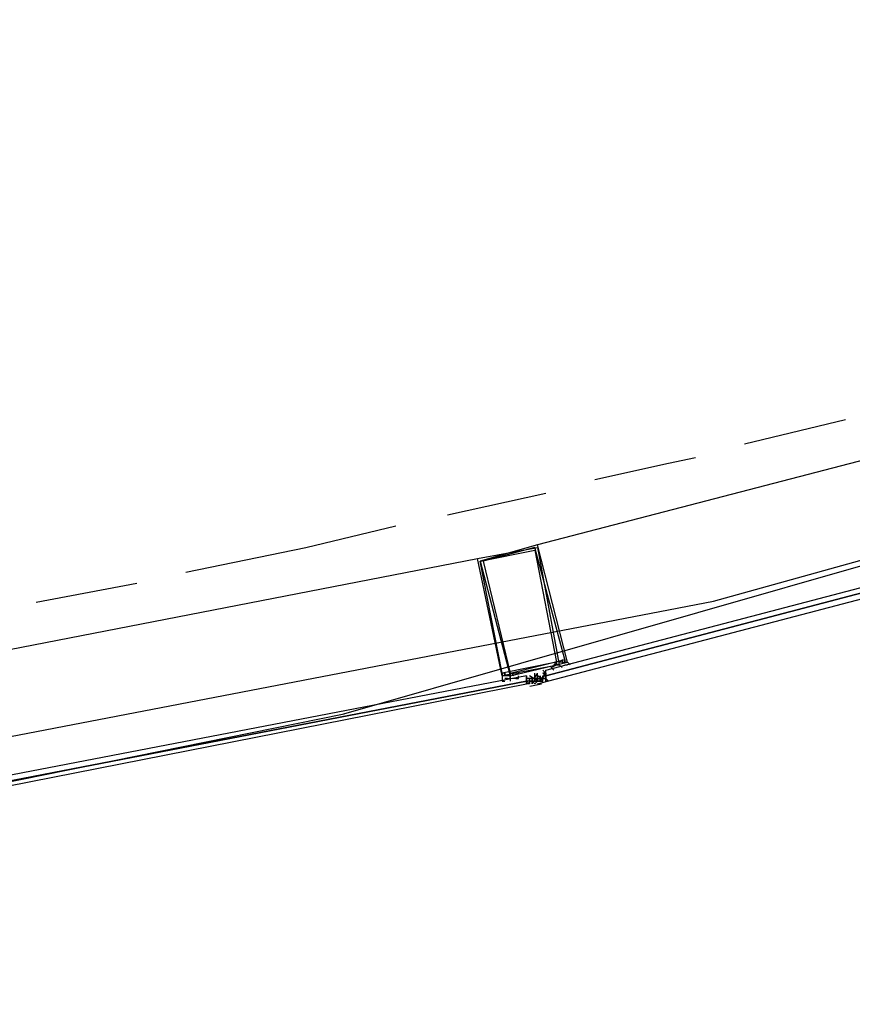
# Model space of a CAD drawing. Header units: feet. Extents: x -79 to 198, y -22 to 181.
# Tile 54 of 203: x 81.53 to 85.61, y 16.52 to 21.33. Entities that reach past the tile are written whole.
import ezdxf

# ---------------------------------------------------------------- set-up
doc = ezdxf.new("R2010")
doc.units = ezdxf.units.FT
doc.layers.add('A-AREA-UNIDAD', color=30, linetype='CONTINUOUS')
doc.layers.add('A-LINEA', color=7, linetype='CONTINUOUS')

msp = doc.modelspace()

# ---------------------------------------------------------------- linework, layer by layer
at = {"layer": 'A-AREA-UNIDAD'}
msp.add_lwpolyline([(76.608, 16.8889), (84.928, 18.4889), (91.072, 20.1956), (91.52, 20.5156), (92.288, 20.6044), (95.2, 21.6889), (95.328, 21.92), (95.84, 21.92), (99.008, 23.1644), (99.04, 23.3956), (99.84, 23.52), (102.592, 24.8889), (102.688, 25.1556), (103.168, 25.1556), (106.24, 26.72), (106.272, 27.0044), (106.88, 27.0756), (109.6, 28.7289)], dxfattribs=at)
at = {"layer": 'A-LINEA'}
for p, q in [((83.1192, 17.9387), (93.6963, 20.9676)), ((87.6533, 19.6978), (84.0667, 18.7644)), ((85.08, 19.2578), (85.5733, 19.3778)), ((83.6267, 18.9111), (84.1067, 19.0178)), ((80.1333, 17.9911), (83.7733, 18.6978)), ((81.6133, 18.4844), (82.1067, 18.5778)), ((83.92, 18.1111), (83.9067, 18.1111)), ((83.96, 18.1111), (83.9467, 18.1111)), ((84.0133, 18.1244), (84.0133, 18.1244)), ((84.0133, 18.1244), (84.0133, 18.1244)), ((84.0133, 18.1244), (84.0133, 18.1244)), ((84.0133, 18.1244), (84.0133, 18.1244)), ((84.0133, 18.1244), (84.0133, 18.1244)), ((84.0133, 18.1244), (84.0133, 18.1244)), ((84.0133, 18.1111), (84.0133, 18.1111)), ((84.0133, 18.1111), (84.0133, 18.1111)), ((84.0133, 18.1111), (84.0133, 18.1111)), ((84.0133, 18.1111), (84.0133, 18.1111)), ((84.0133, 18.1111), (84.0133, 18.1111)), ((84.0267, 18.1111), (84.0133, 18.1111)), ((84.0133, 18.1111), (84.0133, 18.1111)), ((84.0267, 18.1111), (84.0133, 18.1111)), ((84.0133, 18.1111), (84.0133, 18.1111)), ((84.0133, 18.1111), (84.0133, 18.1111)), ((84.0133, 18.0978), (84.0133, 18.1111)), ((84.0267, 18.1111), (84.0267, 18.1111)), ((84.0267, 18.1111), (84.0267, 18.1111)), ((84.0267, 18.1111), (84.0267, 18.1111)), ((84.04, 18.1111), (84.0267, 18.1111)), ((84.0267, 18.1111), (84.0267, 18.1111)), ((84.0267, 18.1111), (84.0267, 18.1111)), ((84.0267, 18.1111), (84.0267, 18.1111)), ((84.0267, 18.1111), (84.0267, 18.1111)), ((84.0267, 18.1111), (84.0267, 18.1111)), ((84.0267, 18.1111), (84.0267, 18.1111)), ((84.0267, 18.1111), (84.0267, 18.1111)), ((84.0267, 18.1111), (84.0267, 18.1111)), ((84.0267, 18.1111), (84.0267, 18.1111)), ((84.0267, 18.0978), (84.0267, 18.1111)), ((84.0267, 18.0978), (84.0267, 18.1111)), ((84.0267, 18.1111), (84.0267, 18.1111)), ((84.0267, 18.1111), (84.0267, 18.1111)), ((84.0267, 18.1111), (84.0267, 18.0978)), ((84.0267, 18.1111), (84.0267, 18.1111)), ((84.04, 18.1111), (84.04, 18.1111)), ((84.0533, 18.1111), (84.04, 18.1111)), ((84.04, 18.1111), (84.04, 18.1111)), ((84.04, 18.1111), (84.04, 18.1111)), ((84.04, 18.0978), (84.04, 18.1111)), ((84.04, 18.1111), (84.04, 18.1111)), ((84.04, 18.1111), (84.04, 18.1111)), ((84.04, 18.1111), (84.04, 18.1111)), ((84.04, 18.1111), (84.04, 18.0978)), ((84.04, 18.1111), (84.04, 18.1111)), ((84.04, 18.1111), (84.04, 18.1111)), ((84.04, 18.1111), (84.04, 18.1111)), ((84.04, 18.1111), (84.0533, 18.1111)), ((84.04, 18.1111), (84.04, 18.1111)), ((84.04, 18.1111), (84.0533, 18.1111)), ((84.0533, 18.1244), (84.0533, 18.1244)), ((84.0533, 18.1244), (84.0533, 18.1244)), ((84.0533, 18.1244), (84.0533, 18.1244)), ((84.0533, 18.1244), (84.0533, 18.1244)), ((84.0533, 18.1244), (84.0533, 18.1244)), ((84.0533, 18.1244), (84.0533, 18.1244)), ((84.0533, 18.1244), (84.0533, 18.1244)), ((84.0533, 18.1244), (84.0533, 18.1244)), ((84.0533, 18.1244), (84.0533, 18.1244)), ((84.0533, 18.1244), (84.0533, 18.1244)), ((84.0533, 18.1244), (84.0533, 18.1244)), ((84.0533, 18.1244), (84.0533, 18.1244)), ((84.0533, 18.1244), (84.0533, 18.1244)), ((84.0533, 18.1244), (84.0533, 18.1244)), ((84.0533, 18.1244), (84.0533, 18.1244)), ((84.0533, 18.1244), (84.0533, 18.1244)), ((84.0533, 18.1244), (84.0533, 18.1244)), ((84.0533, 18.1244), (84.0533, 18.1244)), ((84.0533, 18.1244), (84.0533, 18.1244)), ((84.0533, 18.1244), (84.0533, 18.1244)), ((84.0533, 18.1111), (84.0533, 18.1111)), ((84.0533, 18.1111), (84.0533, 18.1111)), ((84.0533, 18.1111), (84.0533, 18.1111)), ((84.0533, 18.1111), (84.0533, 18.1111)), ((84.0533, 18.1111), (84.0533, 18.1111)), ((84.0533, 18.1111), (84.0533, 18.0978)), ((84.0533, 18.1111), (84.0533, 18.1111)), ((84.0533, 18.1111), (84.0533, 18.1111)), ((84.0533, 18.1111), (84.0533, 18.1111)), ((84.0533, 18.1111), (84.0533, 18.1111)), ((84.0533, 18.1111), (84.0533, 18.1111)), ((84.0533, 18.1111), (84.0533, 18.1111)), ((84.0533, 18.1111), (84.0533, 18.1111)), ((84.0533, 18.1111), (84.0533, 18.1111)), ((84.0533, 18.1111), (84.0533, 18.1111)), ((84.0533, 18.1111), (84.0533, 18.1111)), ((84.0533, 18.1111), (84.0533, 18.1111)), ((84.0533, 18.1111), (84.0533, 18.1111)), ((84.0533, 18.1111), (84.0533, 18.1111)), ((84.0533, 18.1111), (84.0533, 18.1111)), ((84.0533, 18.1111), (84.0533, 18.1111)), ((84.0533, 18.1111), (84.0533, 18.1111)), ((84.0533, 18.1111), (84.0533, 18.1111)), ((84.0533, 18.1111), (84.0533, 18.1111)), ((84.0533, 18.1111), (84.0533, 18.1111)), ((84.0533, 18.1111), (84.0667, 18.1111)), ((84.0533, 18.1111), (84.0533, 18.1111)), ((84.0533, 18.1111), (84.0533, 18.1111)), ((84.0533, 18.1111), (84.0533, 18.1111)), ((84.0533, 18.1111), (84.0533, 18.1111)), ((84.0533, 18.1111), (84.0533, 18.1111)), ((84.0533, 18.1111), (84.0533, 18.1111)), ((84.0533, 18.1111), (84.0533, 18.1111)), ((84.0533, 18.0978), (84.0533, 18.1111)), ((84.0533, 18.0978), (84.0533, 18.1111)), ((84.0533, 18.1111), (84.0533, 18.1111)), ((84.0533, 18.1111), (84.0533, 18.1111)), ((84.0667, 18.1111), (84.0533, 18.1111)), ((84.0667, 18.1111), (84.0533, 18.1111)), ((84.0667, 18.1111), (84.0533, 18.1111)), ((84.0667, 18.1244), (84.0667, 18.1244)), ((84.0667, 18.1244), (84.0667, 18.1244)), ((84.0667, 18.1244), (84.0667, 18.1244)), ((84.0667, 18.1244), (84.0667, 18.1244)), ((84.0667, 18.1244), (84.0667, 18.1244)), ((84.0667, 18.1244), (84.0667, 18.1244)), ((84.0667, 18.1244), (84.0667, 18.1244)), ((84.0667, 18.1244), (84.0667, 18.1244)), ((84.0667, 18.1244), (84.0667, 18.1244)), ((84.0667, 18.1244), (84.0667, 18.1244)), ((84.0667, 18.1244), (84.0667, 18.1244)), ((84.0667, 18.1244), (84.0667, 18.1244)), ((84.0667, 18.1244), (84.0667, 18.1244)), ((84.0667, 18.1244), (84.0667, 18.1244)), ((84.0667, 18.1244), (84.0667, 18.1244)), ((84.0667, 18.1244), (84.0667, 18.1244)), ((84.0667, 18.1244), (84.0667, 18.1244)), ((84.0667, 18.1244), (84.0667, 18.1244)), ((84.0667, 18.1244), (84.0667, 18.1244)), ((84.0667, 18.1244), (84.0667, 18.1244)), ((84.0667, 18.1111), (84.0667, 18.1244)), ((84.0667, 18.1111), (84.0667, 18.1244)), ((84.0667, 18.1111), (84.0667, 18.1111)), ((84.0667, 18.1111), (84.0667, 18.1111)), ((84.0667, 18.1111), (84.0667, 18.1111)), ((84.0667, 18.1111), (84.0667, 18.1111)), ((84.0667, 18.1111), (84.0667, 18.1111)), ((84.0667, 18.1111), (84.0667, 18.1111)), ((84.0667, 18.1111), (84.0667, 18.1111)), ((84.0667, 18.1111), (84.0667, 18.1111)), ((84.0667, 18.1111), (84.0667, 18.1111)), ((84.0667, 18.1111), (84.0667, 18.1111)), ((84.0667, 18.1111), (84.0667, 18.1111)), ((84.0667, 18.1111), (84.0667, 18.1111)), ((84.0667, 18.1111), (84.0667, 18.1111)), ((84.0667, 18.1111), (84.0667, 18.1111)), ((84.0667, 18.1111), (84.0667, 18.1111)), ((84.0667, 18.1111), (84.0667, 18.1111)), ((84.0667, 18.1111), (84.0667, 18.0978)), ((84.0667, 18.1111), (84.0667, 18.1111)), ((84.0667, 18.1111), (84.0667, 18.0978)), ((84.0667, 18.1111), (84.0667, 18.1111)), ((84.0667, 18.1111), (84.0667, 18.1111)), ((84.0667, 18.1111), (84.0667, 18.1111)), ((84.0667, 18.1111), (84.0667, 18.1111)), ((84.0667, 18.1111), (84.0667, 18.1111)), ((84.0667, 18.1111), (84.0667, 18.1111)), ((84.0667, 18.1111), (84.0667, 18.1111)), ((84.0667, 18.1111), (84.0667, 18.1111)), ((84.0667, 18.1111), (84.0667, 18.1111)), ((84.0667, 18.1111), (84.0667, 18.1111)), ((84.0667, 18.1111), (84.0667, 18.1111)), ((84.0667, 18.1111), (84.0667, 18.1111)), ((84.0667, 18.1111), (84.0667, 18.1111)), ((84.0667, 18.1111), (84.0667, 18.1111)), ((84.0667, 18.1111), (84.0667, 18.1111)), ((84.0667, 18.1111), (84.0667, 18.1111)), ((84.0667, 18.1111), (84.08, 18.1111)), ((84.0667, 18.1111), (84.0667, 18.1111)), ((84.0667, 18.1111), (84.0667, 18.1111)), ((84.0667, 18.1111), (84.0667, 18.1111)), ((84.0667, 18.1111), (84.0667, 18.1111)), ((84.0667, 18.1111), (84.08, 18.1111)), ((84.0667, 18.1111), (84.0667, 18.1111)), ((84.0667, 18.1111), (84.0667, 18.1111)), ((84.0667, 18.1111), (84.0667, 18.1111)), ((84.0667, 18.1111), (84.0667, 18.1111)), ((84.0667, 18.1111), (84.0667, 18.1111)), ((84.0667, 18.1111), (84.0667, 18.1111)), ((84.0667, 18.1111), (84.0667, 18.1111)), ((84.0667, 18.1111), (84.0667, 18.1111)), ((84.0667, 18.1111), (84.0667, 18.1111)), ((84.0667, 18.1111), (84.0667, 18.0978)), ((84.08, 18.1111), (84.08, 18.1244)), ((84.08, 18.1244), (84.08, 18.1111)), ((84.08, 18.1244), (84.08, 18.1244)), ((84.08, 18.1244), (84.08, 18.1244)), ((84.08, 18.1111), (84.08, 18.1244)), ((84.08, 18.1111), (84.08, 18.1244)), ((84.08, 18.1244), (84.08, 18.1244)), ((84.08, 18.1111), (84.08, 18.1244)), ((84.08, 18.1111), (84.08, 18.1244)), ((84.08, 18.1244), (84.08, 18.1111)), ((84.08, 18.1111), (84.08, 18.1111)), ((84.08, 18.1111), (84.0933, 18.1111)), ((84.08, 18.1111), (84.08, 18.0978)), ((84.08, 18.1111), (84.08, 18.1111)), ((84.08, 18.1111), (84.08, 18.1111)), ((84.08, 18.1111), (84.08, 18.1111)), ((84.08, 18.1111), (84.08, 18.1111)), ((84.08, 18.1111), (84.08, 18.1111)), ((84.08, 18.1111), (84.0933, 18.1111)), ((84.08, 18.0978), (84.08, 18.1111)), ((84.08, 18.1111), (84.08, 18.1111)), ((84.08, 18.0978), (84.08, 18.1111)), ((84.08, 18.1111), (84.0933, 18.1111)), ((84.08, 18.1111), (84.08, 18.1111)), ((84.08, 18.1111), (84.08, 18.1111)), ((84.08, 18.1111), (84.08, 18.1111)), ((84.08, 18.1111), (84.08, 18.1111)), ((84.08, 18.1111), (84.08, 18.1111)), ((84.08, 18.1111), (84.08, 18.1111)), ((84.08, 18.1111), (84.08, 18.1111)), ((84.08, 18.1111), (84.08, 18.1111)), ((84.08, 18.1111), (84.08, 18.1111)), ((84.0933, 18.1511), (84.0933, 18.1511)), ((84.0933, 18.1378), (84.0933, 18.1378)), ((84.0933, 18.1378), (84.1067, 18.1244)), ((84.0933, 18.1378), (84.0933, 18.1378)), ((84.0933, 18.1378), (84.1067, 18.1378)), ((84.0933, 18.1378), (84.0933, 18.1378)), ((84.0933, 18.1378), (84.0933, 18.1378)), ((84.1067, 18.1378), (84.0933, 18.1378)), ((84.0933, 18.1378), (84.0933, 18.1378)), ((84.1067, 18.1378), (84.0933, 18.1378)), ((84.0933, 18.1244), (84.1067, 18.1244)), ((84.0933, 18.1244), (84.0933, 18.1244)), ((84.0933, 18.1244), (84.0933, 18.1244)), ((84.0933, 18.1244), (84.0933, 18.1244)), ((84.0933, 18.1244), (84.0933, 18.1244)), ((84.0933, 18.1244), (84.0933, 18.1244)), ((84.0933, 18.1244), (84.0933, 18.1244)), ((84.0933, 18.1244), (84.0933, 18.1244)), ((84.0933, 18.1244), (84.0933, 18.1244)), ((84.0933, 18.1111), (84.0933, 18.1244)), ((84.0933, 18.1244), (84.0933, 18.1244)), ((84.0933, 18.1244), (84.0933, 18.1244)), ((84.0933, 18.1244), (84.0933, 18.1244)), ((84.0933, 18.1244), (84.0933, 18.1244)), ((84.0933, 18.1244), (84.0933, 18.1244)), ((84.0933, 18.1244), (84.0933, 18.1244)), ((84.0933, 18.1111), (84.0933, 18.1244)), ((84.0933, 18.1244), (84.0933, 18.1244)), ((84.0933, 18.1244), (84.0933, 18.1244)), ((84.0933, 18.1244), (84.0933, 18.1244)), ((84.0933, 18.1244), (84.0933, 18.1244)), ((84.0933, 18.1244), (84.0933, 18.1111)), ((84.0933, 18.1244), (84.0933, 18.1244)), ((84.0933, 18.1244), (84.0933, 18.1244)), ((84.0933, 18.1111), (84.0933, 18.1111)), ((84.0933, 18.1111), (84.1067, 18.1111)), ((84.0933, 18.1111), (84.0933, 18.1111)), ((84.0933, 18.1111), (84.0933, 18.1111)), ((84.0933, 18.1111), (84.0933, 18.1111)), ((84.0933, 18.1111), (84.0933, 18.1111)), ((84.0933, 18.1111), (84.0933, 18.1111)), ((84.0933, 18.1111), (84.0933, 18.1111)), ((84.0933, 18.0978), (84.0933, 18.1111)), ((84.0933, 18.1111), (84.0933, 18.1111)), ((84.0933, 18.1111), (84.0933, 18.1111)), ((84.0933, 18.1111), (84.0933, 18.1111)), ((84.0933, 18.1111), (84.0933, 18.1111)), ((84.0933, 18.1111), (84.0933, 18.1111)), ((84.0933, 18.1111), (84.0933, 18.1111)), ((84.0933, 18.1111), (84.0933, 18.1111)), ((84.0933, 18.1111), (84.0933, 18.1111)), ((84.0933, 18.1111), (84.0933, 18.1111)), ((84.0933, 18.1111), (84.0933, 18.1111)), ((84.0933, 18.1111), (84.0933, 18.1111)), ((84.0933, 18.1111), (84.0933, 18.1111)), ((84.0933, 18.1111), (84.0933, 18.1111)), ((84.0933, 18.1111), (84.0933, 18.1111)), ((84.0933, 18.1111), (84.0933, 18.1111)), ((84.1067, 18.1378), (84.1067, 18.1378)), ((84.1067, 18.1378), (84.1067, 18.1378)), ((84.1067, 18.1378), (84.1067, 18.1378)), ((84.1067, 18.1378), (84.1067, 18.1378)), ((84.1067, 18.1244), (84.1067, 18.1378)), ((84.1067, 18.1244), (84.1067, 18.1378)), ((84.1067, 18.1244), (84.1067, 18.1244)), ((84.1067, 18.1244), (84.1067, 18.1244)), ((84.1067, 18.1244), (84.1067, 18.1244)), ((84.1067, 18.1244), (84.1067, 18.1111)), ((84.1067, 18.1244), (84.1067, 18.1244)), ((84.1067, 18.1244), (84.1067, 18.1244)), ((84.1067, 18.1244), (84.1067, 18.1244)), ((84.1067, 18.1111), (84.1067, 18.1111)), ((84.1067, 18.1111), (84.1067, 18.1111)), ((84.1067, 18.1111), (84.1067, 18.1111)), ((84.1067, 18.1111), (84.1067, 18.1111)), ((84.1067, 18.1111), (84.1067, 18.1111)), ((84.1067, 18.1111), (84.1067, 18.1111)), ((84.1067, 18.1111), (84.1067, 18.1111)), ((84.1067, 18.1111), (84.1067, 18.1111)), ((84.1067, 18.1111), (84.1067, 18.1111)), ((84.1067, 18.1111), (84.1067, 18.1111)), ((84.1067, 18.1111), (84.1067, 18.1111)), ((84.1067, 18.1111), (84.1067, 18.1111)), ((84.1067, 18.1111), (84.1067, 18.1111)), ((84.1067, 18.1111), (84.1067, 18.1111)), ((84.1067, 18.1111), (84.1067, 18.1111)), ((84.1067, 18.0978), (84.1067, 18.1111)), ((84.1067, 18.1111), (84.1067, 18.1111)), ((84.1067, 18.0978), (84.1067, 18.1111)), ((84.1067, 18.1111), (84.1067, 18.1111)), ((84.1067, 18.0978), (84.1067, 18.1111)), ((84.1067, 18.1111), (84.1067, 18.1111)), ((84.16, 18.1511), (84.16, 18.1511)), ((83.92, 18.0978), (83.92, 18.0978)), ((84.0133, 18.0978), (84.0133, 18.0978)), ((84.0133, 18.0978), (84.0133, 18.0978)), ((84.0133, 18.0978), (84.0133, 18.0978)), ((84.0133, 18.0978), (84.0133, 18.0978)), ((84.0133, 18.0978), (84.0133, 18.0978)), ((84.0267, 18.0978), (84.0133, 18.0978)), ((84.0133, 18.0978), (84.0133, 18.0978)), ((84.0267, 18.0844), (84.0133, 18.0844)), ((84.0267, 18.0844), (84.0133, 18.0844)), ((84.0133, 18.0844), (84.0133, 18.0844)), ((84.0133, 18.0844), (84.0133, 18.0844)), ((84.0267, 18.0978), (84.0267, 18.0978)), ((84.0267, 18.0978), (84.0267, 18.0978)), ((84.0267, 18.0978), (84.0267, 18.0978)), ((84.0267, 18.0978), (84.0267, 18.0978)), ((84.0267, 18.0978), (84.0267, 18.0844)), ((84.0267, 18.0978), (84.0267, 18.0978)), ((84.0267, 18.0978), (84.0267, 18.0978)), ((84.0267, 18.0978), (84.0267, 18.0978)), ((84.0267, 18.0978), (84.0267, 18.0978)), ((84.0267, 18.0978), (84.0267, 18.0978)), ((84.0267, 18.0978), (84.0267, 18.0978)), ((84.0267, 18.0978), (84.0267, 18.0978)), ((84.04, 18.0978), (84.0267, 18.0978)), ((84.0267, 18.0978), (84.0267, 18.0978)), ((84.0267, 18.0978), (84.0267, 18.0978)), ((84.0267, 18.0978), (84.04, 18.0978)), ((84.0267, 18.0978), (84.0267, 18.0978)), ((84.0267, 18.0978), (84.0267, 18.0978)), ((84.0267, 18.0978), (84.0267, 18.0978)), ((84.0267, 18.0978), (84.0267, 18.0978)), ((84.0267, 18.0978), (84.0267, 18.0978)), ((84.0267, 18.0978), (84.0267, 18.0978)), ((84.0267, 18.0978), (84.0267, 18.0978)), ((84.0267, 18.0978), (84.0267, 18.0978)), ((84.0267, 18.0978), (84.0267, 18.0978)), ((84.0267, 18.0844), (84.0267, 18.0844)), ((84.0267, 18.0844), (84.0267, 18.0844)), ((84.0267, 18.0844), (84.0267, 18.0844)), ((84.0267, 18.0844), (84.0267, 18.0844)), ((84.0267, 18.0844), (84.0267, 18.0844)), ((84.0267, 18.0844), (84.0267, 18.0844)), ((84.0267, 18.0844), (84.0267, 18.0844)), ((84.0267, 18.0844), (84.0267, 18.0844)), ((84.0267, 18.0844), (84.0267, 18.0844)), ((84.0267, 18.0844), (84.0267, 18.0844)), ((84.0267, 18.0844), (84.0267, 18.0844)), ((84.0267, 18.0844), (84.0267, 18.0844)), ((84.0267, 18.0844), (84.0267, 18.0844)), ((84.0267, 18.0844), (84.0267, 18.0844)), ((84.0267, 18.0844), (84.0267, 18.0844)), ((84.0267, 18.0844), (84.0267, 18.0844)), ((84.0862, 18.0835), (84.0293, 18.0724)), ((84.04, 18.0978), (84.04, 18.0978)), ((84.04, 18.0978), (84.04, 18.0978)), ((84.04, 18.0978), (84.04, 18.0978)), ((84.04, 18.0978), (84.04, 18.0978)), ((84.0533, 18.0978), (84.04, 18.0978)), ((84.04, 18.0978), (84.04, 18.0978)), ((84.04, 18.0978), (84.04, 18.0978)), ((84.04, 18.0978), (84.04, 18.0978)), ((84.04, 18.0978), (84.04, 18.0978)), ((84.04, 18.0978), (84.04, 18.0978)), ((84.04, 18.0844), (84.04, 18.0978)), ((84.0533, 18.0978), (84.04, 18.0978)), ((84.04, 18.0978), (84.04, 18.0978)), ((84.04, 18.0978), (84.04, 18.0978)), ((84.04, 18.0978), (84.04, 18.0978)), ((84.04, 18.0978), (84.04, 18.0978)), ((84.04, 18.0978), (84.04, 18.0978)), ((84.04, 18.0978), (84.04, 18.0978)), ((84.04, 18.0978), (84.04, 18.0978)), ((84.04, 18.0978), (84.04, 18.0978)), ((84.04, 18.0978), (84.04, 18.0844)), ((84.0533, 18.0978), (84.04, 18.0978)), ((84.04, 18.0978), (84.0533, 18.0978)), ((84.04, 18.0978), (84.04, 18.0978)), ((84.04, 18.0978), (84.04, 18.0978)), ((84.04, 18.0978), (84.04, 18.0978)), ((84.04, 18.0978), (84.04, 18.0978)), ((84.04, 18.0978), (84.04, 18.0978)), ((84.04, 18.0978), (84.04, 18.0978)), ((84.04, 18.0978), (84.04, 18.0978)), ((84.04, 18.0978), (84.04, 18.0978)), ((84.04, 18.0978), (84.04, 18.0978)), ((84.04, 18.0844), (84.04, 18.0844)), ((84.04, 18.0844), (84.04, 18.0844)), ((84.04, 18.0844), (84.04, 18.0844)), ((84.04, 18.0844), (84.04, 18.0844)), ((84.0533, 18.0978), (84.0533, 18.0978)), ((84.0533, 18.0978), (84.0533, 18.0978)), ((84.0533, 18.0978), (84.0533, 18.0978)), ((84.0533, 18.0978), (84.0533, 18.0978)), ((84.0533, 18.0978), (84.0533, 18.0978)), ((84.0533, 18.0978), (84.0533, 18.0978)), ((84.0533, 18.0978), (84.0533, 18.0978)), ((84.0533, 18.0978), (84.0533, 18.0978)), ((84.0533, 18.0978), (84.0533, 18.0978)), ((84.0533, 18.0978), (84.0533, 18.0978)), ((84.0533, 18.0978), (84.0667, 18.0978)), ((84.0533, 18.0978), (84.0533, 18.0978)), ((84.0533, 18.0978), (84.0667, 18.0978)), ((84.0533, 18.0978), (84.0533, 18.0978)), ((84.0533, 18.0978), (84.0533, 18.0978)), ((84.0533, 18.0978), (84.0533, 18.0978)), ((84.0533, 18.0978), (84.0533, 18.0978)), ((84.0533, 18.0978), (84.0533, 18.0978)), ((84.0533, 18.0978), (84.0533, 18.0978)), ((84.0533, 18.0978), (84.0533, 18.0978)), ((84.0533, 18.0978), (84.0533, 18.0978)), ((84.0533, 18.0978), (84.0533, 18.0978)), ((84.0533, 18.0978), (84.0533, 18.0978)), ((84.0533, 18.0978), (84.0533, 18.0978)), ((84.0533, 18.0978), (84.0533, 18.0978)), ((84.0533, 18.0978), (84.0533, 18.0978)), ((84.0533, 18.0978), (84.0667, 18.0978)), ((84.0533, 18.0978), (84.0667, 18.0978)), ((84.0533, 18.0978), (84.0667, 18.0978)), ((84.0533, 18.0844), (84.0667, 18.0978)), ((84.1207, 18.0975), (84.0646, 18.0828)), ((84.0667, 18.0978), (84.0667, 18.0978)), ((84.0667, 18.0978), (84.0667, 18.0978)), ((84.0667, 18.0978), (84.0667, 18.0978)), ((84.0667, 18.0978), (84.0667, 18.0978)), ((84.0667, 18.0978), (84.0667, 18.0978)), ((84.0667, 18.0978), (84.0667, 18.0978)), ((84.0667, 18.0978), (84.0667, 18.0978)), ((84.0667, 18.0978), (84.0667, 18.0978)), ((84.0667, 18.0978), (84.0667, 18.0978)), ((84.0667, 18.0978), (84.0667, 18.0978)), ((84.0667, 18.0978), (84.0667, 18.0978)), ((84.0667, 18.0978), (84.0667, 18.0978)), ((84.0667, 18.0978), (84.0667, 18.0978)), ((84.0667, 18.0978), (84.0667, 18.0978)), ((84.08, 18.0978), (84.0667, 18.0978)), ((84.0667, 18.0978), (84.08, 18.0978)), ((84.0667, 18.0978), (84.0667, 18.0978)), ((84.0667, 18.0978), (84.0667, 18.0978)), ((84.0667, 18.0978), (84.0667, 18.0978)), ((84.0667, 18.0978), (84.0667, 18.0978)), ((84.0667, 18.0978), (84.0667, 18.0978)), ((84.0667, 18.0978), (84.0667, 18.0978)), ((84.0667, 18.0978), (84.0667, 18.0978)), ((84.0667, 18.0978), (84.0667, 18.0978)), ((84.0667, 18.0978), (84.0667, 18.0978)), ((84.0667, 18.0978), (84.0667, 18.0978)), ((84.0667, 18.0978), (84.0667, 18.0978)), ((84.0667, 18.0978), (84.0667, 18.0978)), ((84.0667, 18.0978), (84.0667, 18.0978)), ((84.0667, 18.0978), (84.0667, 18.0978)), ((84.0667, 18.0978), (84.0667, 18.0978)), ((84.0667, 18.0978), (84.0667, 18.0978)), ((84.0667, 18.0978), (84.0667, 18.0978)), ((84.0667, 18.0978), (84.0667, 18.0978)), ((84.0667, 18.0978), (84.0667, 18.0978)), ((84.0667, 18.0978), (84.0667, 18.0978)), ((84.0667, 18.0978), (84.0667, 18.0978)), ((84.0667, 18.0844), (84.0667, 18.0844)), ((84.0667, 18.0844), (84.0667, 18.0844)), ((84.08, 18.0978), (84.08, 18.0978)), ((84.08, 18.0978), (84.08, 18.0978)), ((84.08, 18.0978), (84.08, 18.0978)), ((84.08, 18.0978), (84.08, 18.0978)), ((84.08, 18.0978), (84.08, 18.0978)), ((84.08, 18.0978), (84.08, 18.0978)), ((84.08, 18.0978), (84.08, 18.0978)), ((84.08, 18.0978), (84.08, 18.0978)), ((84.08, 18.0978), (84.08, 18.0978)), ((84.08, 18.0978), (84.08, 18.0978)), ((84.08, 18.0978), (84.08, 18.0978)), ((84.08, 18.0978), (84.08, 18.0978)), ((84.08, 18.0978), (84.08, 18.0978)), ((84.08, 18.0978), (84.08, 18.0978)), ((84.0933, 18.0978), (84.0933, 18.0978)), ((84.0933, 18.0978), (84.0933, 18.0978)), ((84.0933, 18.0978), (84.0933, 18.0978)), ((84.0933, 18.0978), (84.0933, 18.0978)), ((84.0933, 18.0978), (84.0933, 18.0978)), ((84.0933, 18.0978), (84.0933, 18.0978)), ((84.0933, 18.0978), (84.0933, 18.0978)), ((84.0933, 18.0978), (84.0933, 18.0978)), ((84.0933, 18.0978), (84.0933, 18.0978)), ((84.1067, 18.0978), (84.1067, 18.0978)), ((84.1067, 18.0978), (84.1067, 18.0978)), ((84.1067, 18.0978), (84.1067, 18.0978)), ((84.1067, 18.0978), (84.1067, 18.0978)), ((84.1067, 18.0978), (84.1067, 18.0978)), ((84.1067, 18.0978), (84.1067, 18.0978)), ((84.1067, 18.0978), (84.1067, 18.0978))]:
    msp.add_line(p, q, dxfattribs=at)
for points in [[(26.7067, 23.3511), (28.04, 21.6178), (31.0267, 20.8311), (34.0133, 20.0978), (37.0133, 19.4044), (40.0267, 18.7778), (43.0533, 18.2044), (46.0933, 17.6844), (49.1467, 17.2178), (52.2, 16.8044), (55.2533, 16.4444), (58.32, 16.1511), (60.4, 16.0178), (62.48, 15.9511), (64.5467, 15.9244), (66.6267, 15.9511), (68.7067, 16.0178), (70.7867, 16.1511), (72.8533, 16.3244), (74.92, 16.5511), (76.9867, 16.8178), (79.04, 17.1511), (81.08, 17.5244), (83.12, 17.9378)], [(84.3467, 19.0844), (84.7067, 19.1644), (84.84, 19.1911)], [(87.92, 19.1244), (84.1067, 18.1244), (84.1067, 18.1378), (84.1067, 18.1511), (87.92, 19.1511), (87.92, 19.1378), (87.92, 19.1244)], [(87.9333, 19.0978), (84.12, 18.0978), (84.1067, 18.0978), (84.1067, 18.1244), (87.92, 19.1244), (87.9333, 19.1111), (87.9333, 19.0978)], [(82.3467, 18.6311), (82.9333, 18.7511), (83.3733, 18.8578)], [(83.7733, 18.6978), (84.0667, 18.7511), (84.1733, 18.1778), (83.8933, 18.1244), (83.7733, 18.6978)], [(84.0667, 18.7644), (83.7867, 18.6844), (83.9333, 18.1244), (84.2133, 18.1911), (84.0667, 18.7644)], [(83.7867, 18.6844), (84.0533, 18.7378), (84.16, 18.1911), (83.8933, 18.1378), (83.7867, 18.6844)], [(84.0533, 18.7511), (83.8, 18.6844), (83.9333, 18.1378), (84.2, 18.2044), (84.0533, 18.7511)], [(84.1867, 18.2044), (84.1867, 18.1911), (84.1867, 18.1911), (84.1867, 18.1911), (84.1867, 18.1911), (84.1867, 18.1911), (84.1733, 18.1911)], [(84.2, 18.2044), (84.2, 18.2044), (84.2, 18.2044), (84.2, 18.2044), (84.2, 18.1911), (84.2, 18.1911), (84.2, 18.1911), (84.2133, 18.1911), (84.2133, 18.1911), (84.2267, 18.1778), (84.2267, 18.1778)], [(84.2, 18.1911), (84.2, 18.2044), (84.2, 18.2044)], [(84.1467, 18.1511), (84.1467, 18.1511), (84.1467, 18.1511), (84.1333, 18.1644), (84.1333, 18.1644), (84.16, 18.1778), (84.16, 18.1778), (84.16, 18.1778), (84.1467, 18.1778), (84.1467, 18.1778), (84.16, 18.1911), (84.16, 18.1778), (84.1733, 18.1778), (84.16, 18.1778), (84.16, 18.1778), (84.16, 18.1778), (84.16, 18.1778)], [(84.1733, 18.1778), (84.1733, 18.1778), (84.1733, 18.1778), (84.1867, 18.1644), (84.1867, 18.1644)], [(84.1867, 18.1644), (84.1867, 18.1644), (84.1867, 18.1644), (84.1867, 18.1644), (84.1733, 18.1778), (84.1733, 18.1778)], [(84.1867, 18.1911), (84.2, 18.1911), (84.2, 18.1911)], [(84.2, 18.1778), (84.2133, 18.1778), (84.2133, 18.1778)], [(84.2, 18.1644), (84.2, 18.1644), (84.2, 18.1644)], [(80.1333, 17.3511), (80.1467, 17.3511), (84.0133, 18.0978), (84.0133, 18.1111), (84.0133, 18.1244), (80.1333, 17.3778), (80.1333, 17.3644), (80.1333, 17.3511)], [(83.92, 18.1111), (83.9333, 18.1111), (83.9333, 18.1111), (83.9333, 18.1244), (83.9333, 18.1244), (83.9067, 18.1244), (83.9067, 18.1244), (83.9067, 18.1378), (83.9067, 18.1378), (83.9067, 18.1378), (83.9067, 18.1378), (83.9067, 18.1378), (83.8933, 18.1378), (83.8933, 18.1244), (83.8933, 18.1244)], [(83.9067, 18.1244), (83.8933, 18.1244), (83.8933, 18.1244), (83.8933, 18.1244), (83.8933, 18.1244), (83.8933, 18.0978), (83.8933, 18.0978), (83.8933, 18.0978), (83.9067, 18.0978), (83.9067, 18.0978)], [(83.9333, 18.1378), (83.9333, 18.1378), (83.9333, 18.1244), (83.9333, 18.1244), (83.9333, 18.1244), (83.9333, 18.1244), (83.9333, 18.1244), (83.9333, 18.1244), (83.9333, 18.0978), (83.9333, 18.0978), (83.9333, 18.0978)], [(83.9733, 18.1378), (83.9467, 18.1244), (83.9467, 18.1244), (83.9467, 18.1378), (83.9467, 18.1378), (83.9467, 18.1378), (83.9467, 18.1378), (83.9467, 18.1378)], [(83.96, 18.1111), (83.96, 18.1111), (83.9733, 18.1111), (83.9733, 18.1111), (83.9733, 18.1244), (83.9733, 18.1244)], [(84.0133, 18.1244), (84.0133, 18.1111), (84.0133, 18.0978), (84.0267, 18.0844), (84.0133, 18.0844)], [(84.0267, 18.1111), (84.0267, 18.1111), (84.0267, 18.0978), (84.0133, 18.0978)], [(84.0273, 18.1261), (84.051, 18.1116), (84.0663, 18.1348)], [(84.04, 18.1111), (84.04, 18.1111), (84.04, 18.0978), (84.0533, 18.0978)], [(84.04, 18.1111), (84.04, 18.1111), (84.04, 18.0978), (84.0533, 18.0844)], [(84.0667, 18.0978), (84.0533, 18.1111), (84.0533, 18.1244), (84.0533, 18.1378)], [(84.0667, 18.0978), (84.0667, 18.1111), (84.0667, 18.1378)], [(84.08, 18.1111), (84.08, 18.1111), (84.0667, 18.1111)], [(84.0667, 18.1111), (84.0667, 18.1111), (84.0667, 18.0978), (84.0667, 18.0978)], [(84.0667, 18.1111), (84.0667, 18.0978), (84.08, 18.0978)], [(84.0673, 18.126), (84.0912, 18.1116), (84.1063, 18.135)], [(84.08, 18.1111), (84.08, 18.1111), (84.0933, 18.1111)], [(84.08, 18.0978), (84.0933, 18.0978), (84.0933, 18.1111)], [(84.1067, 18.1111), (84.0933, 18.1111), (84.08, 18.0978)], [(84.0933, 18.1511), (84.1067, 18.1378), (84.1067, 18.1244), (84.1067, 18.1111), (84.12, 18.0978)], [(84.0933, 18.1111), (84.0933, 18.1244), (84.1067, 18.1244)], [(84.16, 18.1511), (84.16, 18.1511), (84.16, 18.1511)], [(84.1733, 18.1511), (84.1733, 18.1511), (84.1733, 18.1511)], [(80.1467, 17.3244), (84.0133, 18.0844), (84.0133, 18.0978), (80.1467, 17.3511), (80.1467, 17.3378), (80.1467, 17.3244)], [(83.9467, 18.0978), (83.9467, 18.0978), (83.9467, 18.0978)], [(84.0267, 18.0978), (84.0267, 18.0978), (84.0133, 18.0978)], [(84.04, 18.0978), (84.0267, 18.0978), (84.0133, 18.0978)], [(84.04, 18.0978), (84.0267, 18.0978), (84.0133, 18.0978)]]:
    msp.add_lwpolyline(points, dxfattribs=at)
for points in [[(84.16, 18.1778), (84.16, 18.1778), (84.16, 18.1778), (84.16, 18.1778)], [(83.9067, 18.1244), (83.9067, 18.1244), (83.9067, 18.1378), (83.9067, 18.1378)], [(83.9467, 18.1244), (83.9467, 18.1244), (83.9467, 18.1378), (83.9467, 18.1378)]]:
    msp.add_lwpolyline(points, close=True, dxfattribs=at)

doc.saveas('drawing.dxf')
